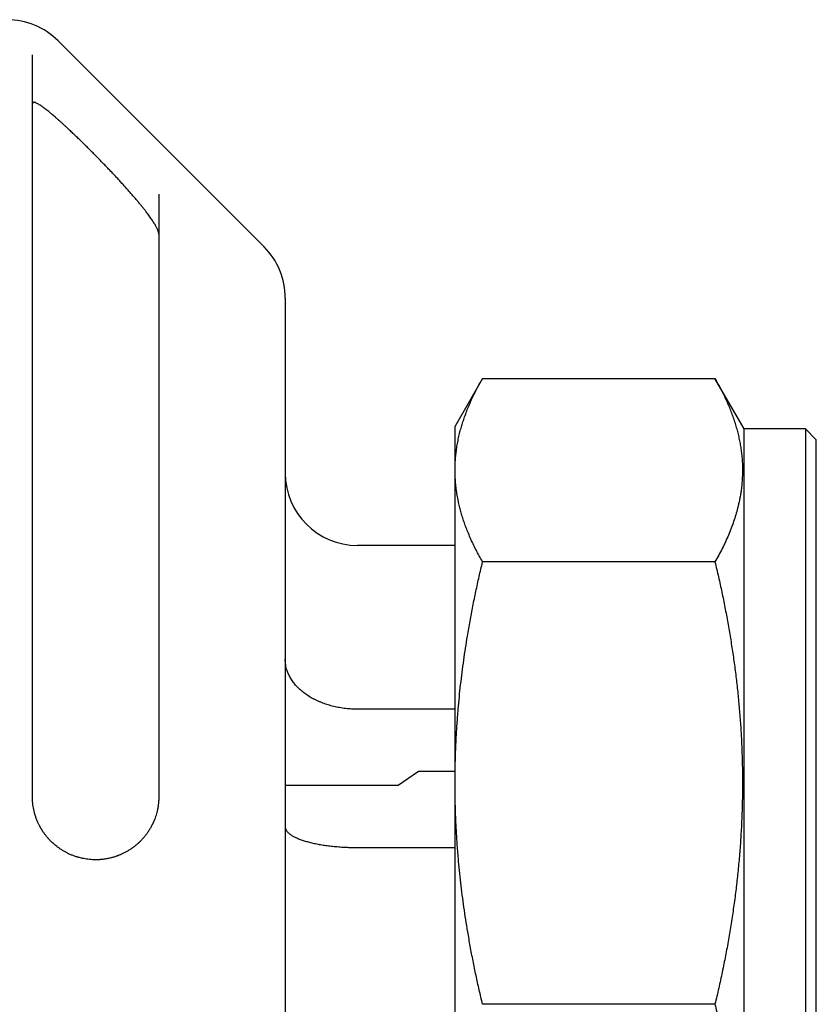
# Model space of a CAD drawing. Header units: millimetres. Extents: x 8 to 564, y 12 to 489.
# Tile 14 of 79: x 96 to 118, y 462 to 489. Entities that reach past the tile are written whole.
import ezdxf

# ---------------------------------------------------------------- set-up
doc = ezdxf.new("R2010")
doc.units = ezdxf.units.MM

msp = doc.modelspace()

# ---------------------------------------------------------------- linework, layer by layer
at = {"color": 7, "linetype": 'Continuous', "lineweight": 30}
for p, q in [((102.675, 482.522), (96.972, 488.226)), ((108.722, 478.88), (107.961, 477.561)), ((108.722, 478.88), (115.156, 478.88)), ((115.961, 477.486), (115.156, 478.88)), ((107.961, 476.344), (107.961, 477.561)), ((117.661, 477.486), (115.961, 477.486)), ((115.961, 461.561), (115.961, 477.486)), ((117.961, 477.186), (117.661, 477.486)), ((117.661, 477.486), (117.661, 461.561)), ((117.961, 461.561), (117.961, 477.186)), ((107.961, 467.684), (107.961, 476.344)), ((107.961, 474.261), (105.261, 474.261)), ((115.156, 473.807), (108.722, 473.807)), ((107.961, 469.728), (105.261, 469.728)), ((106.383, 467.627), (106.95, 468.017)), ((106.95, 468.017), (107.961, 468.017)), ((103.261, 467.627), (106.383, 467.627)), ((107.961, 455.439), (107.961, 467.684)), ((105.261, 465.901), (107.961, 465.901)), ((115.156, 461.561), (108.722, 461.561)), ((115.961, 445.636), (115.961, 461.561)), ((117.661, 461.561), (117.661, 445.636)), ((117.961, 445.936), (117.961, 461.561))]:
    msp.add_line(p, q, dxfattribs=at)
for centre, start, end in [((95.557, 486.811), 45, 90), ((101.261, 481.108), 0, 45), ((105.261, 476.261), 180, 270)]:
    msp.add_arc(centre, 2, start, end, dxfattribs=at)
for points, knots in [([(96.261, 467.311), (96.261, 467.462), (96.261, 467.764), (96.261, 468.214), (96.261, 468.663), (96.261, 469.109), (96.261, 469.521), (96.261, 469.899), (96.261, 470.245), (96.261, 470.59), (96.261, 470.937), (96.261, 471.315), (96.261, 471.722), (96.261, 472.155), (96.261, 472.585), (96.261, 472.943), (96.261, 473.233), (96.261, 473.454), (96.261, 473.674), (96.261, 473.893), (96.261, 474.111), (96.261, 474.4), (96.261, 474.757), (96.261, 475.18), (96.261, 475.599), (96.261, 476.013), (96.261, 476.393), (96.261, 476.74), (96.261, 477.055), (96.261, 477.368), (96.261, 477.678), (96.261, 478.015), (96.261, 478.376), (96.261, 478.759), (96.261, 479.136), (96.261, 479.507), (96.261, 479.872), (96.261, 480.231), (96.261, 480.584), (96.261, 480.931), (96.261, 481.27), (96.261, 481.602), (96.261, 481.928), (96.261, 482.245), (96.261, 482.553), (96.261, 482.853), (96.261, 483.145), (96.261, 483.429), (96.261, 483.705), (96.261, 483.974), (96.261, 484.235), (96.261, 484.449), (96.261, 484.619), (96.261, 484.747), (96.261, 484.873), (96.261, 484.998), (96.261, 485.12), (96.261, 485.277), (96.261, 485.465), (96.261, 485.681), (96.261, 485.888), (96.261, 486.089), (96.261, 486.267), (96.261, 486.426), (96.261, 486.567), (96.261, 486.703), (96.261, 486.833), (96.261, 486.968), (96.261, 487.107), (96.261, 487.249), (96.261, 487.383), (96.261, 487.509), (96.261, 487.628), (96.261, 487.74), (96.261, 487.807), (96.261, 487.841)], [0, 0, 0, 0, 0.0151338, 0.0302547, 0.0453672, 0.0604758, 0.075585, 0.0874599, 0.0993401, 0.1112279, 0.1232044, 0.1354633, 0.1507752, 0.1660784, 0.1813775, 0.1966773, 0.2046934, 0.2127117, 0.2207327, 0.2287572, 0.2367858, 0.2448193, 0.2607536, 0.2766734, 0.2925837, 0.3084899, 0.3243973, 0.3369002, 0.3494097, 0.3619282, 0.3744854, 0.3871386, 0.4032644, 0.4193802, 0.4354915, 0.4516036, 0.4677221, 0.4838525, 0.5000001, 0.5161053, 0.5321954, 0.5482758, 0.5643518, 0.5804289, 0.5962253, 0.6120331, 0.6278575, 0.6435124, 0.6591485, 0.6747752, 0.6903975, 0.7060205, 0.7142059, 0.7223936, 0.7305842, 0.7387786, 0.7469773, 0.7551811, 0.7707844, 0.7863741, 0.801955, 0.8175322, 0.8331106, 0.8453548, 0.8576052, 0.8698641, 0.8820515, 0.8939416, 0.909096, 0.9242418, 0.9393835, 0.9545257, 0.9696728, 0.9848294, 1, 1, 1, 1]), ([(99.761, 482.879), (99.761, 482.885), (99.76, 482.898), (99.756, 482.922), (99.747, 482.953), (99.733, 482.989), (99.717, 483.026), (99.699, 483.062), (99.679, 483.099), (99.656, 483.139), (99.629, 483.183), (99.599, 483.23), (99.567, 483.278), (99.532, 483.329), (99.494, 483.381), (99.454, 483.435), (99.408, 483.496), (99.356, 483.564), (99.295, 483.64), (99.232, 483.717), (99.166, 483.797), (99.097, 483.879), (99.026, 483.962), (98.952, 484.046), (98.877, 484.132), (98.8, 484.217), (98.721, 484.304), (98.642, 484.391), (98.56, 484.479), (98.477, 484.567), (98.393, 484.657), (98.307, 484.746), (98.215, 484.842), (98.116, 484.944), (98.015, 485.048), (97.916, 485.147), (97.821, 485.242), (97.725, 485.337), (97.628, 485.432), (97.531, 485.526), (97.433, 485.62), (97.336, 485.713), (97.252, 485.791), (97.181, 485.857), (97.124, 485.909), (97.067, 485.961), (97.01, 486.012), (96.954, 486.062), (96.898, 486.11), (96.844, 486.157), (96.794, 486.199), (96.751, 486.235), (96.708, 486.271), (96.661, 486.308), (96.613, 486.346), (96.57, 486.378), (96.532, 486.405), (96.494, 486.432), (96.451, 486.46), (96.407, 486.486), (96.375, 486.503), (96.351, 486.513), (96.33, 486.521), (96.31, 486.525), (96.293, 486.526), (96.281, 486.523), (96.272, 486.518), (96.266, 486.51), (96.262, 486.5), (96.261, 486.49), (96.261, 486.484)], [0, 0, 0, 0, 0.010417, 0.020834, 0.035036, 0.049252, 0.063457, 0.074337, 0.085217, 0.098046, 0.110875, 0.123805, 0.136735, 0.149941, 0.163147, 0.176432, 0.189718, 0.207183, 0.224648, 0.242246, 0.259844, 0.277813, 0.295783, 0.313862, 0.331941, 0.349937, 0.367933, 0.38602, 0.404107, 0.422467, 0.440827, 0.459275, 0.477724, 0.499876, 0.522068, 0.541928, 0.561787, 0.581772, 0.601757, 0.622181, 0.642603, 0.663204, 0.683804, 0.696207, 0.708609, 0.721067, 0.733525, 0.746183, 0.75884, 0.77158, 0.78432, 0.793827, 0.803334, 0.816192, 0.829059, 0.841915, 0.851723, 0.86153, 0.876903, 0.892528, 0.908151, 0.916105, 0.924059, 0.939435, 0.949896, 0.960366, 0.970827, 0.97884, 0.986852, 1, 1, 1, 1]), ([(99.761, 483.987), (99.761, 483.955), (99.761, 483.892), (99.761, 483.789), (99.761, 483.681), (99.761, 483.567), (99.761, 483.456), (99.761, 483.349), (99.761, 483.248), (99.761, 483.142), (99.761, 483.032), (99.761, 482.899), (99.761, 482.74), (99.761, 482.554), (99.761, 482.36), (99.761, 482.158), (99.761, 481.947), (99.761, 481.749), (99.761, 481.566), (99.761, 481.399), (99.761, 481.228), (99.761, 481.053), (99.761, 480.874), (99.761, 480.681), (99.761, 480.472), (99.761, 480.247), (99.761, 480.015), (99.761, 479.763), (99.761, 479.488), (99.761, 479.191), (99.761, 478.887), (99.761, 478.576), (99.761, 478.258), (99.761, 477.948), (99.761, 477.649), (99.761, 477.361), (99.761, 477.069), (99.761, 476.772), (99.761, 476.473), (99.761, 476.171), (99.761, 475.866), (99.761, 475.558), (99.761, 475.228), (99.761, 474.874), (99.761, 474.496), (99.761, 474.112), (99.761, 473.723), (99.761, 473.33), (99.761, 472.971), (99.761, 472.649), (99.761, 472.366), (99.761, 472.08), (99.761, 471.793), (99.761, 471.503), (99.761, 471.195), (99.761, 470.866), (99.761, 470.518), (99.761, 470.17), (99.761, 469.801), (99.761, 469.411), (99.761, 468.996), (99.761, 468.579), (99.761, 468.159), (99.761, 467.737), (99.761, 467.453), (99.761, 467.311)], [0, 0, 0, 0, 0.015204, 0.030396, 0.045579, 0.060758, 0.075936, 0.087863, 0.099795, 0.111733, 0.12375, 0.136024, 0.154272, 0.172507, 0.190736, 0.208966, 0.227204, 0.245457, 0.258718, 0.271968, 0.285209, 0.298445, 0.311677, 0.32491, 0.340508, 0.356114, 0.371732, 0.387502, 0.406261, 0.425006, 0.443745, 0.462485, 0.481234, 0.5, 0.51606, 0.532105, 0.548139, 0.564167, 0.580194, 0.595938, 0.611689, 0.627453, 0.643085, 0.66167, 0.680243, 0.698809, 0.717376, 0.735951, 0.754543, 0.767562, 0.780571, 0.793572, 0.806568, 0.81956, 0.832553, 0.847868, 0.86319, 0.878523, 0.893467, 0.911229, 0.92898, 0.946726, 0.964474, 0.98223, 1, 1, 1, 1]), ([(103.261, 481.108), (103.261, 481.107), (103.261, 481.106), (103.261, 481.095), (103.261, 481.077), (103.261, 481.052), (103.261, 481.02), (103.261, 480.985), (103.261, 480.95), (103.261, 480.916), (103.261, 480.879), (103.261, 480.839), (103.261, 480.795), (103.261, 480.747), (103.261, 480.687), (103.261, 480.615), (103.261, 480.528), (103.261, 480.434), (103.261, 480.333), (103.261, 480.222), (103.261, 480.1), (103.261, 479.998), (103.261, 479.927), (103.261, 479.89), (103.261, 479.852), (103.261, 479.814), (103.261, 479.775), (103.261, 479.704), (103.261, 479.598), (103.261, 479.452), (103.261, 479.301), (103.261, 479.143), (103.261, 478.979), (103.261, 478.827), (103.261, 478.69), (103.261, 478.569), (103.261, 478.445), (103.261, 478.319), (103.261, 478.189), (103.261, 478.057), (103.261, 477.899), (103.261, 477.713), (103.261, 477.498), (103.261, 477.277), (103.261, 477.051), (103.261, 476.819), (103.261, 476.585), (103.261, 476.351), (103.261, 476.117), (103.261, 475.878), (103.261, 475.633), (103.261, 475.379), (103.261, 475.115), (103.261, 474.841), (103.261, 474.562), (103.261, 474.279), (103.261, 473.991), (103.261, 473.73), (103.261, 473.499), (103.261, 473.297), (103.261, 473.093), (103.261, 472.888), (103.261, 472.68), (103.261, 472.47), (103.261, 472.226), (103.261, 471.947), (103.261, 471.633), (103.261, 471.315), (103.261, 470.994), (103.261, 470.67), (103.261, 470.356), (103.261, 470.052), (103.261, 469.759), (103.261, 469.523), (103.261, 469.346), (103.261, 469.229), (103.261, 469.112), (103.261, 468.994), (103.261, 468.875), (103.261, 468.673), (103.261, 468.386), (103.261, 468.013), (103.261, 467.638), (103.261, 467.261), (103.261, 466.881), (103.261, 466.54), (103.261, 466.24), (103.261, 465.981), (103.261, 465.72), (103.261, 465.459), (103.261, 465.2), (103.261, 464.945), (103.261, 464.648), (103.261, 464.306), (103.261, 463.916), (103.261, 463.525), (103.261, 463.134), (103.261, 462.742), (103.261, 462.349), (103.261, 461.956), (103.261, 461.568), (103.261, 461.187), (103.261, 460.813), (103.261, 460.44), (103.261, 460.067), (103.261, 459.695), (103.261, 459.364), (103.261, 459.074), (103.261, 458.825), (103.261, 458.575), (103.261, 458.327), (103.261, 458.074), (103.261, 457.818), (103.261, 457.523), (103.261, 457.192), (103.261, 456.829), (103.261, 456.468), (103.261, 456.108), (103.261, 455.739), (103.261, 455.36), (103.261, 455.067), (103.261, 454.871), (103.261, 454.769), (103.261, 454.668), (103.261, 454.568), (103.261, 454.467), (103.261, 454.285), (103.261, 454.024), (103.261, 453.685), (103.261, 453.349), (103.261, 453.016), (103.261, 452.687), (103.261, 452.396), (103.261, 452.143), (103.261, 451.926), (103.261, 451.711), (103.261, 451.497), (103.261, 451.285), (103.261, 451.074), (103.261, 450.829), (103.261, 450.551), (103.261, 450.242), (103.261, 449.937), (103.261, 449.637), (103.261, 449.341), (103.261, 449.055), (103.261, 448.78), (103.261, 448.513), (103.261, 448.251), (103.261, 447.993), (103.261, 447.734), (103.261, 447.475), (103.261, 447.216), (103.261, 446.963), (103.261, 446.716), (103.261, 446.474), (103.261, 446.263), (103.261, 446.082), (103.261, 445.929), (103.261, 445.778), (103.261, 445.63), (103.261, 445.484), (103.261, 445.341), (103.261, 445.179), (103.261, 445.001), (103.261, 444.808), (103.261, 444.621), (103.261, 444.44), (103.261, 444.265), (103.261, 444.104), (103.261, 443.954), (103.261, 443.816), (103.261, 443.709), (103.261, 443.632), (103.261, 443.581), (103.261, 443.532), (103.261, 443.483), (103.261, 443.435), (103.261, 443.354), (103.261, 443.244), (103.261, 443.109), (103.261, 442.982), (103.261, 442.863), (103.261, 442.751), (103.261, 442.658), (103.261, 442.582), (103.261, 442.52), (103.261, 442.462), (103.261, 442.407), (103.261, 442.356), (103.261, 442.309), (103.261, 442.259), (103.261, 442.207), (103.261, 442.156), (103.261, 442.112), (103.261, 442.077), (103.261, 442.049), (103.261, 442.029), (103.261, 442.017), (103.261, 442.016), (103.261, 442.015)], [0, 0, 0, 0, 0.0061, 0.012191, 0.018277, 0.024359, 0.030439, 0.036519, 0.040616, 0.044715, 0.048816, 0.052921, 0.05703, 0.061315, 0.065668, 0.071756, 0.077837, 0.083915, 0.089991, 0.096068, 0.102755, 0.10945, 0.111204, 0.11296, 0.114716, 0.116473, 0.118231, 0.11999, 0.126007, 0.132014, 0.138015, 0.144012, 0.150005, 0.155998, 0.160035, 0.164074, 0.168114, 0.172157, 0.176204, 0.180255, 0.18431, 0.190456, 0.196592, 0.20272, 0.208844, 0.214965, 0.221085, 0.226857, 0.232633, 0.238414, 0.244202, 0.25, 0.256146, 0.262282, 0.26841, 0.274534, 0.280655, 0.286775, 0.290898, 0.295022, 0.299149, 0.303278, 0.307411, 0.311548, 0.31569, 0.321707, 0.327715, 0.333716, 0.339712, 0.345706, 0.351699, 0.356974, 0.362252, 0.367534, 0.369611, 0.371689, 0.373767, 0.375847, 0.377928, 0.380011, 0.386478, 0.392935, 0.399385, 0.405831, 0.412276, 0.418721, 0.423064, 0.427409, 0.431757, 0.436109, 0.440467, 0.44465, 0.448756, 0.455164, 0.461566, 0.467965, 0.474363, 0.480763, 0.487167, 0.493579, 0.5, 0.506099, 0.51219, 0.518275, 0.524356, 0.530436, 0.536517, 0.540614, 0.544713, 0.548815, 0.552921, 0.55703, 0.561315, 0.565668, 0.571756, 0.577837, 0.583915, 0.589991, 0.596068, 0.602755, 0.60945, 0.611204, 0.61296, 0.614716, 0.616473, 0.618231, 0.61999, 0.626007, 0.632014, 0.638015, 0.644012, 0.650005, 0.655998, 0.660035, 0.664074, 0.668114, 0.672157, 0.676204, 0.680255, 0.68431, 0.690456, 0.696592, 0.70272, 0.708844, 0.714965, 0.721085, 0.726857, 0.732633, 0.738414, 0.744202, 0.75, 0.756146, 0.762282, 0.76841, 0.774534, 0.780655, 0.786775, 0.790898, 0.795022, 0.799149, 0.803278, 0.807411, 0.811548, 0.81569, 0.821707, 0.827715, 0.833716, 0.839712, 0.845706, 0.851699, 0.856974, 0.862252, 0.867534, 0.869611, 0.871689, 0.873767, 0.875847, 0.877928, 0.880011, 0.886478, 0.892935, 0.899385, 0.905831, 0.912276, 0.918721, 0.923064, 0.927409, 0.931757, 0.936109, 0.940467, 0.944651, 0.948757, 0.955166, 0.961568, 0.967967, 0.974365, 0.980765, 0.987169, 0.99358, 1, 1, 1, 1]), ([(107.961, 476.344), (107.961, 476.391), (107.962, 476.484), (107.97, 476.625), (107.983, 476.772), (108.001, 476.925), (108.027, 477.084), (108.059, 477.242), (108.095, 477.395), (108.135, 477.541), (108.178, 477.681), (108.227, 477.827), (108.284, 477.98), (108.349, 478.139), (108.419, 478.297), (108.503, 478.474), (108.602, 478.668), (108.682, 478.809), (108.722, 478.88)], [0, 0, 0, 0, 0.055096, 0.110194, 0.16529, 0.227427, 0.28957, 0.351713, 0.413849, 0.468982, 0.524117, 0.57925, 0.642116, 0.704988, 0.76786, 0.830726, 0.915363, 1, 1, 1, 1]), ([(115.156, 478.88), (115.197, 478.807), (115.259, 478.699), (115.335, 478.554), (115.395, 478.433), (115.459, 478.299), (115.523, 478.153), (115.584, 478.007), (115.639, 477.86), (115.69, 477.713), (115.736, 477.566), (115.777, 477.419), (115.813, 477.271), (115.844, 477.123), (115.87, 476.975), (115.89, 476.826), (115.905, 476.677), (115.914, 476.526), (115.918, 476.374), (115.917, 476.222), (115.909, 476.07), (115.896, 475.917), (115.879, 475.777), (115.859, 475.648), (115.837, 475.53), (115.812, 475.413), (115.778, 475.272), (115.733, 475.108), (115.673, 474.922), (115.605, 474.735), (115.53, 474.549), (115.447, 474.363), (115.358, 474.177), (115.261, 473.992), (115.191, 473.869), (115.156, 473.807)], [0, 0, 0, 0, 0.0433904, 0.0650913, 0.0867922, 0.1157209, 0.1446505, 0.173579, 0.2025452, 0.2315124, 0.2604784, 0.2894796, 0.3184819, 0.3474829, 0.3765314, 0.4055812, 0.4346296, 0.4643445, 0.494061, 0.5237759, 0.5535456, 0.5833169, 0.6130866, 0.6361075, 0.6591284, 0.68216, 0.7051915, 0.7419495, 0.7787174, 0.8155534, 0.8523894, 0.8892595, 0.9261297, 0.9630614, 1, 1, 1, 1]), ([(108.722, 473.807), (108.691, 473.863), (108.628, 473.973), (108.541, 474.139), (108.458, 474.305), (108.382, 474.472), (108.315, 474.63), (108.257, 474.779), (108.207, 474.92), (108.161, 475.06), (108.12, 475.2), (108.083, 475.34), (108.049, 475.491), (108.018, 475.653), (107.993, 475.825), (107.974, 475.998), (107.963, 476.171), (107.962, 476.286), (107.961, 476.344)], [0, 0, 0, 0, 0.0662185, 0.1324452, 0.1986737, 0.2648986, 0.3311156, 0.3864518, 0.4417898, 0.4971258, 0.5521842, 0.6072447, 0.662303, 0.729834, 0.7973781, 0.8649262, 0.9324696, 1, 1, 1, 1]), ([(107.961, 467.684), (107.962, 467.821), (107.963, 468.093), (107.974, 468.502), (107.991, 468.91), (108.016, 469.318), (108.046, 469.703), (108.079, 470.066), (108.115, 470.406), (108.156, 470.745), (108.201, 471.083), (108.25, 471.419), (108.308, 471.78), (108.375, 472.167), (108.453, 472.578), (108.537, 472.989), (108.626, 473.399), (108.69, 473.671), (108.722, 473.807)], [0, 0, 0, 0, 0.066159, 0.132331, 0.198506, 0.264679, 0.330838, 0.386188, 0.441539, 0.496889, 0.551804, 0.606721, 0.661636, 0.729302, 0.796977, 0.864656, 0.932332, 1, 1, 1, 1]), ([(115.156, 473.807), (115.189, 473.668), (115.255, 473.388), (115.346, 472.967), (115.432, 472.546), (115.511, 472.123), (115.584, 471.699), (115.65, 471.274), (115.709, 470.849), (115.762, 470.422), (115.807, 469.995), (115.832, 469.707), (115.855, 469.419), (115.875, 469.131), (115.897, 468.704), (115.911, 468.277), (115.918, 467.85), (115.917, 467.414), (115.908, 466.969), (115.89, 466.514), (115.863, 466.06), (115.828, 465.607), (115.785, 465.154), (115.733, 464.702), (115.673, 464.251), (115.605, 463.801), (115.53, 463.352), (115.448, 462.903), (115.358, 462.454), (115.261, 462.007), (115.191, 461.71), (115.156, 461.561)], [0, 0, 0, 0, 0.034734, 0.069472, 0.104211, 0.138948, 0.173681, 0.208422, 0.243169, 0.277918, 0.312664, 0.347405, 0.348249, 0.382826, 0.41741, 0.451997, 0.486581, 0.521157, 0.557958, 0.594767, 0.63158, 0.668389, 0.705191, 0.74197, 0.778754, 0.815539, 0.852319, 0.889237, 0.926159, 0.963081, 1, 1, 1, 1]), ([(105.261, 469.728), (105.233, 469.728), (105.178, 469.729), (105.095, 469.732), (105.013, 469.738), (104.93, 469.747), (104.847, 469.758), (104.763, 469.771), (104.681, 469.787), (104.6, 469.805), (104.522, 469.825), (104.446, 469.847), (104.37, 469.872), (104.296, 469.898), (104.223, 469.928), (104.151, 469.959), (104.081, 469.993), (104.013, 470.028), (103.949, 470.065), (103.888, 470.103), (103.828, 470.144), (103.771, 470.186), (103.716, 470.23), (103.663, 470.276), (103.613, 470.324), (103.567, 470.373), (103.523, 470.422), (103.484, 470.472), (103.447, 470.524), (103.413, 470.577), (103.382, 470.631), (103.355, 470.687), (103.33, 470.743), (103.308, 470.806), (103.288, 470.875), (103.272, 470.951), (103.263, 471.028), (103.261, 471.079), (103.261, 471.105)], [0, 0, 0, 0, 0.026318, 0.052636, 0.079137, 0.105638, 0.132716, 0.159794, 0.187072, 0.214349, 0.240667, 0.266985, 0.293486, 0.319987, 0.347063, 0.374139, 0.401414, 0.428689, 0.455031, 0.481372, 0.507896, 0.534419, 0.561518, 0.588617, 0.615915, 0.643213, 0.669596, 0.69598, 0.722546, 0.749112, 0.776255, 0.803398, 0.83074, 0.858082, 0.893288, 0.928601, 0.964244, 1, 1, 1, 1]), ([(108.722, 461.561), (108.691, 461.695), (108.628, 461.961), (108.541, 462.362), (108.458, 462.764), (108.382, 463.167), (108.315, 463.548), (108.257, 463.908), (108.207, 464.247), (108.161, 464.586), (108.12, 464.924), (108.083, 465.262), (108.049, 465.627), (108.018, 466.017), (107.993, 466.434), (107.974, 466.85), (107.963, 467.267), (107.962, 467.545), (107.961, 467.684)], [0, 0, 0, 0, 0.0662185, 0.1324452, 0.1986737, 0.2648986, 0.3311156, 0.3864518, 0.4417898, 0.4971258, 0.5521842, 0.6072447, 0.662303, 0.729834, 0.7973781, 0.8649262, 0.9324696, 1, 1, 1, 1]), ([(96.943, 465.925), (96.926, 465.938), (96.894, 465.964), (96.843, 466.008), (96.792, 466.055), (96.741, 466.107), (96.691, 466.162), (96.642, 466.22), (96.596, 466.281), (96.561, 466.331), (96.538, 466.366), (96.525, 466.387), (96.512, 466.407), (96.5, 466.429), (96.487, 466.45), (96.475, 466.472), (96.463, 466.494), (96.442, 466.536), (96.412, 466.598), (96.376, 466.684), (96.344, 466.776), (96.318, 466.866), (96.297, 466.954), (96.282, 467.039), (96.27, 467.127), (96.262, 467.218), (96.261, 467.28), (96.261, 467.311)], [0, 0, 0, 0, 0.047663, 0.095196, 0.142856, 0.190895, 0.23956, 0.285758, 0.332892, 0.381135, 0.395588, 0.410156, 0.424841, 0.439649, 0.454582, 0.469644, 0.484839, 0.50017, 0.553346, 0.609011, 0.667264, 0.728189, 0.778907, 0.831419, 0.885753, 0.941939, 1, 1, 1, 1]), ([(99.761, 467.311), (99.76, 467.278), (99.759, 467.211), (99.75, 467.111), (99.736, 467.01), (99.717, 466.919), (99.696, 466.836), (99.673, 466.761), (99.653, 466.705), (99.638, 466.667), (99.629, 466.645), (99.62, 466.624), (99.611, 466.602), (99.601, 466.581), (99.591, 466.56), (99.581, 466.539), (99.56, 466.497), (99.527, 466.436), (99.478, 466.356), (99.424, 466.278), (99.367, 466.205), (99.308, 466.136), (99.264, 466.09), (99.235, 466.061), (99.222, 466.049), (99.21, 466.036), (99.197, 466.024), (99.183, 466.012), (99.17, 466), (99.157, 465.989), (99.128, 465.964), (99.083, 465.927), (99.018, 465.88), (98.949, 465.833), (98.877, 465.79), (98.804, 465.751), (98.732, 465.716), (98.681, 465.695), (98.652, 465.683), (98.642, 465.679), (98.633, 465.676), (98.623, 465.672), (98.614, 465.669), (98.597, 465.663), (98.573, 465.654), (98.539, 465.643), (98.502, 465.632), (98.461, 465.62), (98.417, 465.609), (98.37, 465.598), (98.318, 465.588), (98.264, 465.58), (98.211, 465.573), (98.161, 465.568), (98.116, 465.564), (98.076, 465.563), (98.042, 465.562), (98.021, 465.562), (98.011, 465.561)], [0, 0, 0, 0, 0.027767, 0.056396, 0.085965, 0.116548, 0.140085, 0.164248, 0.18906, 0.196498, 0.203995, 0.211552, 0.219167, 0.226844, 0.23458, 0.242378, 0.250238, 0.281024, 0.31314, 0.346604, 0.381437, 0.413233, 0.446111, 0.452697, 0.459325, 0.465996, 0.472709, 0.479464, 0.486261, 0.493101, 0.499983, 0.529452, 0.560706, 0.593749, 0.628584, 0.660724, 0.694254, 0.724913, 0.729008, 0.733121, 0.737253, 0.741403, 0.745572, 0.749759, 0.762994, 0.777611, 0.793611, 0.810995, 0.829762, 0.849912, 0.871445, 0.895048, 0.918009, 0.938782, 0.957368, 0.973766, 0.987977, 1, 1, 1, 1]), ([(103.261, 466.473), (103.261, 466.465), (103.262, 466.449), (103.267, 466.425), (103.276, 466.402), (103.288, 466.378), (103.304, 466.354), (103.323, 466.33), (103.347, 466.307), (103.373, 466.284), (103.402, 466.261), (103.435, 466.239), (103.47, 466.218), (103.51, 466.196), (103.552, 466.175), (103.598, 466.155), (103.647, 466.135), (103.699, 466.115), (103.753, 466.097), (103.809, 466.079), (103.868, 466.063), (103.929, 466.046), (103.994, 466.03), (104.061, 466.015), (104.131, 466.001), (104.202, 465.988), (104.274, 465.975), (104.347, 465.964), (104.422, 465.954), (104.499, 465.944), (104.578, 465.935), (104.659, 465.928), (104.741, 465.921), (104.832, 465.914), (104.932, 465.909), (105.04, 465.904), (105.15, 465.902), (105.224, 465.901), (105.261, 465.901)], [0, 0, 0, 0, 0.026419, 0.052837, 0.079439, 0.106041, 0.133222, 0.160403, 0.187783, 0.215164, 0.241582, 0.268001, 0.294603, 0.321205, 0.348387, 0.375568, 0.40295, 0.430332, 0.456738, 0.483144, 0.509734, 0.536325, 0.563495, 0.590665, 0.618036, 0.645407, 0.671776, 0.698146, 0.724699, 0.751253, 0.778385, 0.805518, 0.832851, 0.860185, 0.894874, 0.929668, 0.96478, 1, 1, 1, 1]), ([(98.011, 465.561), (97.982, 465.562), (97.925, 465.563), (97.841, 465.569), (97.761, 465.579), (97.688, 465.591), (97.622, 465.605), (97.577, 465.616), (97.549, 465.623), (97.538, 465.627), (97.527, 465.63), (97.515, 465.633), (97.505, 465.636), (97.494, 465.64), (97.483, 465.643), (97.447, 465.654), (97.387, 465.676), (97.303, 465.71), (97.224, 465.748), (97.148, 465.788), (97.076, 465.831), (97.008, 465.877), (96.964, 465.909), (96.943, 465.925)], [0, 0, 0, 0, 0.0814364, 0.1590673, 0.2328949, 0.3029216, 0.3614038, 0.4169473, 0.4275128, 0.437965, 0.4483039, 0.4585297, 0.4686423, 0.4786417, 0.4885279, 0.4983011, 0.5789204, 0.6565216, 0.7311232, 0.8027464, 0.871415, 0.9371559, 1, 1, 1, 1]), ([(115.156, 461.561), (115.189, 461.422), (115.255, 461.142), (115.346, 460.722), (115.432, 460.3), (115.511, 459.877), (115.584, 459.453), (115.65, 459.029), (115.709, 458.603), (115.762, 458.177), (115.807, 457.749), (115.832, 457.461), (115.855, 457.173), (115.875, 456.885), (115.897, 456.458), (115.911, 456.031), (115.918, 455.604), (115.917, 455.168), (115.908, 454.723), (115.89, 454.268), (115.863, 453.814), (115.828, 453.361), (115.785, 452.908), (115.733, 452.456), (115.673, 452.005), (115.605, 451.555), (115.53, 451.106), (115.448, 450.657), (115.358, 450.208), (115.261, 449.761), (115.191, 449.464), (115.156, 449.316)], [0, 0, 0, 0, 0.0347335, 0.0694718, 0.1042112, 0.1389484, 0.173681, 0.2084219, 0.2431692, 0.2779181, 0.3126644, 0.3474046, 0.3482491, 0.3828262, 0.4174104, 0.4519967, 0.4865806, 0.5211574, 0.5579582, 0.5947673, 0.6315796, 0.6683893, 0.7051907, 0.7419701, 0.7787544, 0.815539, 0.8523191, 0.8892371, 0.9261589, 0.9630813, 1, 1, 1, 1])]:
    msp.add_open_spline(points, degree=3, knots=knots, dxfattribs=at)

doc.saveas('drawing.dxf')
